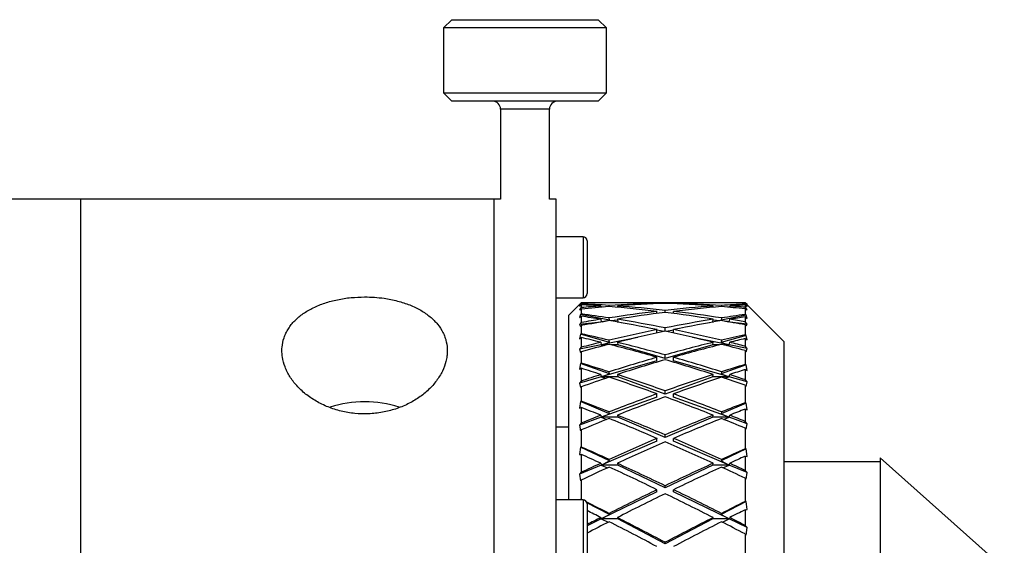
# Model space of a CAD drawing. Header units: inches. Extents: x 1.4 to 20.3, y 0.5 to 16.7.
# Tile 17 of 17: x 17.6 to 19.9, y 9.1 to 10.4. Entities that reach past the tile are written whole.
import ezdxf

# ---------------------------------------------------------------- set-up
doc = ezdxf.new("R2010")
doc.units = ezdxf.units.IN
doc.header["$MEASUREMENT"] = 0

msp = doc.modelspace()

# ---------------------------------------------------------------- linework, layer by layer
at = {"color": 7, "linetype": 'Continuous', "lineweight": 25}
for p, q in [((18.613, 10.3793), (18.5933, 10.3596)), ((18.5933, 10.3596), (18.5933, 10.2022)), ((18.7614, 10.3596), (18.5933, 10.3596)), ((18.613, 10.3793), (18.7643, 10.3793)), ((18.987, 10.3596), (18.7614, 10.3596)), ((18.7643, 10.3793), (18.9673, 10.3793)), ((18.987, 10.3596), (18.9673, 10.3793)), ((18.987, 10.2022), (18.987, 10.3596)), ((18.5933, 10.2022), (18.613, 10.1825)), ((18.5933, 10.2022), (18.987, 10.2022)), ((18.9673, 10.1825), (18.987, 10.2022)), ((18.9673, 10.1825), (18.613, 10.1825)), ((18.7311, 10.1628), (18.7311, 9.9451)), ((18.8492, 10.1628), (18.7311, 10.1628)), ((18.8492, 9.9451), (18.8492, 10.1628)), ((17.7151, 9.9451), (15.7781, 9.9451)), ((18.7151, 9.9451), (17.7151, 9.9451)), ((17.7151, 9.9451), (17.7151, 8.81)), ((18.7311, 9.9451), (18.7151, 9.9451)), ((18.7151, 8.8771), (18.7151, 9.9451)), ((18.8651, 9.9451), (18.8492, 9.9451)), ((18.8651, 8.8771), (18.8651, 9.9451)), ((18.9305, 9.8546), (18.8651, 9.8546)), ((18.9305, 9.8544), (18.8651, 9.8544)), ((18.9305, 9.8546), (18.9305, 9.8544)), ((18.9305, 9.8544), (18.9305, 9.7072)), ((18.9403, 9.8448), (18.9403, 9.8446)), ((18.9403, 9.8446), (18.9403, 9.717)), ((18.8651, 9.7072), (18.9305, 9.7072)), ((18.9261, 9.6951), (18.922, 9.691)), ((18.922, 9.691), (18.9246, 9.6933)), ((18.9246, 9.6933), (18.9261, 9.6949)), ((18.9261, 9.6921), (18.9246, 9.6907)), ((18.9261, 9.6949), (18.9261, 9.6921)), ((19.0251, 9.6951), (18.9618, 9.6951)), ((19.1935, 9.6951), (19.0651, 9.6951)), ((19.1093, 9.6925), (19.1093, 9.6939)), ((19.1293, 9.6933), (19.1293, 9.6944)), ((19.1493, 9.6925), (19.1493, 9.6939)), ((19.2967, 9.6951), (19.2335, 9.6951)), ((19.3224, 9.695), (19.3224, 9.6917)), ((19.3224, 9.695), (19.3246, 9.6927)), ((19.3271, 9.6904), (19.3224, 9.695)), ((19.3246, 9.6927), (19.3265, 9.6909)), ((18.922, 9.6909), (18.8961, 9.6651)), ((18.9246, 9.6907), (18.922, 9.6863)), ((18.922, 9.6863), (18.9261, 9.6901)), ((18.9261, 9.6832), (18.922, 9.6786)), ((18.9256, 9.6788), (18.922, 9.6786)), ((18.922, 9.6786), (18.9246, 9.6776)), ((18.9332, 9.6897), (18.9246, 9.6907)), ((18.9246, 9.6776), (18.9261, 9.6793)), ((18.9261, 9.6901), (18.9261, 9.6832)), ((18.9261, 9.6793), (18.9261, 9.6679)), ((18.9734, 9.687), (18.9738, 9.6838)), ((18.979, 9.6843), (18.9737, 9.6849)), ((18.9938, 9.6854), (18.9934, 9.6884)), ((19.0134, 9.687), (19.0138, 9.6838)), ((19.1093, 9.669), (19.1093, 9.674)), ((19.1293, 9.6716), (19.1293, 9.6763)), ((19.1493, 9.669), (19.1493, 9.674)), ((19.2447, 9.6838), (19.2452, 9.687)), ((19.2652, 9.6884), (19.2647, 9.6854)), ((19.2849, 9.6849), (19.2795, 9.6843)), ((19.2847, 9.6838), (19.2852, 9.687)), ((19.3246, 9.6896), (19.3224, 9.6917)), ((19.3224, 9.6895), (19.3224, 9.684)), ((19.3224, 9.6895), (19.3271, 9.6852)), ((19.3271, 9.6789), (19.3224, 9.684)), ((19.3224, 9.6803), (19.3224, 9.6665)), ((19.3224, 9.6803), (19.3246, 9.6779)), ((19.3246, 9.6896), (19.3226, 9.6894)), ((19.3271, 9.6789), (19.3236, 9.679)), ((19.3271, 9.6852), (19.3246, 9.6896)), ((19.3246, 9.6779), (19.3271, 9.6789)), ((19.4161, 9.6013), (19.3265, 9.6909)), ((18.8961, 9.6446), (18.8961, 9.6651)), ((18.8961, 9.2182), (18.8961, 9.6446)), ((18.9246, 9.6667), (18.922, 9.659)), ((18.922, 9.659), (18.9261, 9.6623)), ((18.9732, 9.6482), (18.922, 9.6421)), ((18.9261, 9.6469), (18.922, 9.6421)), ((18.9261, 9.6679), (18.9246, 9.6667)), ((18.9942, 9.6524), (18.9246, 9.6667)), ((18.9261, 9.6623), (18.9261, 9.6469)), ((18.9734, 9.6549), (18.9743, 9.6484)), ((18.9763, 9.6487), (18.9942, 9.6524)), ((18.9942, 9.6524), (18.9934, 9.6581)), ((19.0137, 9.6529), (18.9972, 9.651)), ((19.0143, 9.6483), (19.0129, 9.6483)), ((19.0134, 9.6549), (19.0143, 9.6483)), ((19.0233, 9.6465), (19.0143, 9.6483)), ((19.2442, 9.6483), (19.2353, 9.6465)), ((19.2442, 9.6483), (19.2452, 9.6549)), ((19.2457, 9.6483), (19.2442, 9.6483)), ((19.2613, 9.651), (19.2449, 9.6529)), ((19.3246, 9.6648), (19.2643, 9.6524)), ((19.2652, 9.6581), (19.2643, 9.6524)), ((19.2643, 9.6524), (19.2822, 9.6487)), ((19.2842, 9.6484), (19.2852, 9.6549)), ((19.3271, 9.6432), (19.2854, 9.6482)), ((19.3246, 9.6648), (19.3224, 9.6665)), ((19.3224, 9.6608), (19.3224, 9.6487)), ((19.3224, 9.6608), (19.3271, 9.6571)), ((19.3271, 9.6432), (19.3224, 9.6487)), ((19.3271, 9.6571), (19.3246, 9.6648)), ((18.922, 9.6421), (18.9246, 9.6377)), ((18.9246, 9.6377), (18.9261, 9.6395)), ((18.9261, 9.6395), (18.9261, 9.6197)), ((19.1093, 9.6215), (19.1093, 9.63)), ((19.1266, 9.6253), (19.1093, 9.6288)), ((19.1293, 9.6258), (19.1293, 9.634)), ((19.1493, 9.6288), (19.1319, 9.6253)), ((19.1493, 9.6215), (19.1493, 9.63)), ((19.3224, 9.6414), (19.3224, 9.6175)), ((19.3224, 9.6414), (19.3246, 9.6388)), ((19.3246, 9.6388), (19.3271, 9.6432)), ((18.9246, 9.6187), (18.922, 9.608)), ((18.922, 9.608), (18.9261, 9.6106)), ((18.9261, 9.6197), (18.9246, 9.6187)), ((18.9942, 9.5988), (18.9246, 9.6187)), ((18.9261, 9.6106), (18.9261, 9.5872)), ((18.9734, 9.5993), (18.9743, 9.593)), ((19.0633, 9.6112), (18.9743, 9.593)), ((18.9743, 9.593), (18.9942, 9.5988)), ((18.9942, 9.5988), (18.9934, 9.6041)), ((19.0134, 9.5993), (19.0143, 9.593)), ((19.2842, 9.593), (19.1953, 9.6112)), ((19.2442, 9.593), (19.2452, 9.5993)), ((19.3246, 9.616), (19.2643, 9.5988)), ((19.2652, 9.6041), (19.2643, 9.5988)), ((19.2643, 9.5988), (19.2842, 9.593)), ((19.2842, 9.593), (19.2852, 9.5993)), ((19.3246, 9.616), (19.3224, 9.6175)), ((19.3224, 9.6083), (19.3224, 9.5898)), ((19.3224, 9.6083), (19.3271, 9.6053)), ((19.3271, 9.6053), (19.3246, 9.616)), ((19.4161, 9.6013), (19.4161, 7.7888)), ((18.9743, 9.593), (18.922, 9.5823)), ((18.9261, 9.5872), (18.922, 9.5823)), ((18.922, 9.5823), (18.9246, 9.5746)), ((18.9246, 9.5746), (18.9261, 9.5765)), ((18.9261, 9.5765), (18.9261, 9.5488)), ((18.9884, 9.593), (18.9743, 9.593)), ((18.9743, 9.593), (18.9821, 9.5914)), ((19.0143, 9.593), (18.9984, 9.593)), ((19.1293, 9.56), (19.0143, 9.593)), ((19.2442, 9.593), (19.1293, 9.56)), ((19.2602, 9.593), (19.2442, 9.593)), ((19.2842, 9.593), (19.2701, 9.593)), ((19.2764, 9.5914), (19.2842, 9.593)), ((19.3271, 9.5842), (19.2842, 9.593)), ((19.3271, 9.5842), (19.3224, 9.5898)), ((19.3224, 9.5792), (19.3224, 9.5457)), ((19.3224, 9.5792), (19.3246, 9.5765)), ((19.3246, 9.5765), (19.3271, 9.5842)), ((19.1093, 9.5543), (18.9743, 9.5156)), ((19.1093, 9.5543), (19.1093, 9.563)), ((19.1293, 9.56), (19.1293, 9.5686)), ((19.1493, 9.5543), (19.1493, 9.563)), ((19.2842, 9.5156), (19.1493, 9.5543)), ((18.9246, 9.548), (18.922, 9.5345)), ((18.922, 9.5345), (18.9261, 9.5364)), ((18.9261, 9.5488), (18.9246, 9.548)), ((18.9942, 9.5229), (18.9246, 9.548)), ((18.9261, 9.5364), (18.9261, 9.5056)), ((18.9942, 9.5229), (18.9934, 9.5278)), ((19.3246, 9.5447), (19.2643, 9.5229)), ((19.2652, 9.5278), (19.2643, 9.5229)), ((19.3246, 9.5447), (19.3224, 9.5457)), ((19.3224, 9.5333), (19.3224, 9.509)), ((19.3224, 9.5333), (19.3271, 9.5311)), ((19.3271, 9.5311), (19.3246, 9.5447)), ((18.9743, 9.5156), (18.922, 9.5006)), ((18.9261, 9.5056), (18.922, 9.5006)), ((18.9734, 9.5213), (18.9743, 9.5156)), ((18.9743, 9.5156), (18.9942, 9.5229)), ((19.0143, 9.5156), (18.9743, 9.5156)), ((18.9743, 9.5156), (18.9859, 9.5122)), ((19.0134, 9.5213), (19.0143, 9.5156)), ((19.1293, 9.474), (19.0143, 9.5156)), ((19.2442, 9.5156), (19.1293, 9.474)), ((19.2442, 9.5156), (19.2452, 9.5213)), ((19.2842, 9.5156), (19.2442, 9.5156)), ((19.2643, 9.5229), (19.2842, 9.5156)), ((19.2727, 9.5122), (19.2842, 9.5156)), ((19.2842, 9.5156), (19.2852, 9.5213)), ((19.3271, 9.5033), (19.2842, 9.5156)), ((19.3271, 9.5033), (19.3224, 9.509)), ((19.3246, 9.4925), (19.3271, 9.5033)), ((18.922, 9.5006), (18.9246, 9.4898)), ((18.9246, 9.4898), (18.9261, 9.4917)), ((18.9261, 9.4917), (18.9261, 9.4568)), ((19.1293, 9.474), (19.1293, 9.4817)), ((19.3224, 9.4952), (19.3224, 9.453)), ((19.3224, 9.4952), (19.3246, 9.4925)), ((18.9246, 9.4563), (18.922, 9.4403)), ((18.9261, 9.4568), (18.9246, 9.4563)), ((18.9942, 9.4266), (18.9246, 9.4563)), ((19.1093, 9.4668), (18.9743, 9.418)), ((19.1093, 9.4668), (19.1093, 9.4746)), ((19.1493, 9.4668), (19.1493, 9.4746)), ((19.2842, 9.418), (19.1493, 9.4668)), ((18.922, 9.4403), (18.9261, 9.4415)), ((18.9261, 9.4415), (18.9261, 9.404)), ((18.9942, 9.4266), (18.9934, 9.4309)), ((19.3246, 9.4523), (19.2643, 9.4266)), ((19.2652, 9.4309), (19.2643, 9.4266)), ((19.3246, 9.4523), (19.3224, 9.453)), ((19.3224, 9.4376), (19.3224, 9.408)), ((19.3224, 9.4376), (19.3271, 9.4363)), ((19.3271, 9.4363), (19.3246, 9.4523)), ((18.9743, 9.418), (18.922, 9.399)), ((18.9734, 9.423), (18.9743, 9.418)), ((18.9743, 9.418), (18.9942, 9.4266)), ((19.0143, 9.418), (18.9743, 9.418)), ((18.9743, 9.418), (18.9881, 9.4129)), ((19.0134, 9.423), (19.0143, 9.418)), ((19.1293, 9.3688), (19.0143, 9.418)), ((19.2442, 9.418), (19.1293, 9.3688)), ((19.2442, 9.418), (19.2452, 9.423)), ((19.2842, 9.418), (19.2442, 9.418)), ((19.2643, 9.4266), (19.2842, 9.418)), ((19.2704, 9.4129), (19.2842, 9.418)), ((19.2842, 9.418), (19.2852, 9.423)), ((19.3271, 9.4025), (19.2842, 9.418)), ((19.3271, 9.4025), (19.3224, 9.408)), ((18.8651, 9.3951), (18.8961, 9.3951)), ((18.9261, 9.404), (18.922, 9.399)), ((18.922, 9.399), (18.9246, 9.3855)), ((18.9246, 9.3855), (18.9261, 9.3874)), ((18.9261, 9.3874), (18.9261, 9.346)), ((19.3224, 9.3916), (19.3224, 9.3416)), ((19.3224, 9.3916), (19.3246, 9.3889)), ((19.3246, 9.3889), (19.3271, 9.4025)), ((19.1093, 9.3603), (18.9743, 9.3025)), ((19.1093, 9.3603), (19.1093, 9.367)), ((19.1293, 9.3688), (19.1293, 9.3755)), ((19.1493, 9.3603), (19.1493, 9.367)), ((19.2842, 9.3025), (19.1493, 9.3603)), ((18.9246, 9.3459), (18.922, 9.3278)), ((18.9261, 9.346), (18.9246, 9.3459)), ((18.9942, 9.3123), (18.9246, 9.3459)), ((19.3246, 9.3414), (19.2643, 9.3123)), ((19.3246, 9.3414), (19.3224, 9.3416)), ((19.3271, 9.3233), (19.3246, 9.3414)), ((18.922, 9.3278), (18.9261, 9.3282)), ((18.9261, 9.3282), (18.9261, 9.2849)), ((18.9743, 9.3025), (18.9942, 9.3123)), ((18.9942, 9.3123), (18.9934, 9.3159)), ((19.2652, 9.3159), (19.2643, 9.3123)), ((19.2643, 9.3123), (19.2842, 9.3025)), ((19.3224, 9.3237), (19.3224, 9.2896)), ((19.3224, 9.3237), (19.3271, 9.3233)), ((19.9493, 9.0526), (19.6493, 9.3199)), ((19.6493, 9.3199), (19.6493, 8.0703)), ((18.9743, 9.3025), (18.922, 9.2802)), ((18.9734, 9.3068), (18.9743, 9.3025)), ((19.0143, 9.3025), (18.9743, 9.3025)), ((18.9743, 9.3025), (18.9897, 9.2959)), ((19.0134, 9.3068), (19.0143, 9.3025)), ((19.1293, 9.247), (19.0143, 9.3025)), ((19.2442, 9.3025), (19.1293, 9.247)), ((19.2442, 9.3025), (19.2452, 9.3068)), ((19.2842, 9.3025), (19.2442, 9.3025)), ((19.2688, 9.2959), (19.2842, 9.3025)), ((19.2842, 9.3025), (19.2852, 9.3068)), ((19.3271, 9.2842), (19.2842, 9.3025)), ((19.3271, 9.2842), (19.3224, 9.2896)), ((19.6493, 9.3101), (19.4161, 9.3101)), ((18.9261, 9.2849), (18.922, 9.2802)), ((18.922, 9.2802), (18.9246, 9.2642)), ((18.9246, 9.2642), (18.9261, 9.266)), ((18.9261, 9.266), (18.9261, 9.2193)), ((19.3224, 9.2707), (19.3224, 9.2143)), ((19.3224, 9.2707), (19.3246, 9.2682)), ((19.3246, 9.2682), (19.3271, 9.2842)), ((19.1093, 9.2374), (19.1093, 9.2428)), ((19.1293, 9.247), (19.1293, 9.2525)), ((19.1493, 9.2374), (19.1493, 9.2428)), ((18.9305, 9.2182), (18.8651, 9.2182)), ((18.9261, 9.2193), (18.9246, 9.2194)), ((18.9269, 9.2182), (18.9246, 9.2194)), ((18.9305, 9.2182), (18.9305, 9.071)), ((19.1093, 9.2374), (18.9743, 9.1722)), ((19.2842, 9.1722), (19.1493, 9.2374)), ((18.9942, 9.1828), (18.9399, 9.2114)), ((18.9403, 9.2084), (18.9403, 9.0808)), ((19.3246, 9.2145), (19.2643, 9.1828)), ((19.3246, 9.2145), (19.3224, 9.2143)), ((19.3224, 9.1943), (19.3271, 9.1947)), ((19.3224, 9.1943), (19.3224, 9.1565)), ((19.3271, 9.1947), (19.3246, 9.2145)), ((18.9743, 9.1722), (18.9403, 9.1558)), ((18.9734, 9.1755), (18.9743, 9.1722)), ((18.9743, 9.1722), (18.9942, 9.1828)), ((19.0143, 9.1722), (18.9743, 9.1722)), ((18.9743, 9.1722), (18.9909, 9.1641)), ((18.9942, 9.1828), (18.9934, 9.1856)), ((19.0134, 9.1755), (19.0143, 9.1722)), ((19.1293, 9.1116), (19.0143, 9.1722)), ((19.2442, 9.1722), (19.1293, 9.1116)), ((19.2442, 9.1722), (19.2452, 9.1755)), ((19.2842, 9.1722), (19.2442, 9.1722)), ((19.2652, 9.1856), (19.2643, 9.1828)), ((19.2643, 9.1828), (19.2842, 9.1722)), ((19.2676, 9.1641), (19.2842, 9.1722)), ((19.2842, 9.1722), (19.2852, 9.1755)), ((19.3271, 9.1515), (19.2842, 9.1722)), ((19.3271, 9.1515), (19.3224, 9.1565)), ((19.3246, 9.1333), (19.3271, 9.1515)), ((19.3224, 9.1357), (19.3224, 9.0742)), ((19.3224, 9.1357), (19.3246, 9.1333)), ((19.1293, 9.1116), (19.1293, 9.1157))]:
    msp.add_line(p, q, dxfattribs=at)
for centre, radius, start, end in [((18.7114, 10.1628), 0.0197, 0, 90), ((18.8689, 10.1628), 0.0197, 90, 180), ((18.9305, 9.8448), 0.00984, 0, 90), ((18.9305, 9.8446), 0.00984, 0, 90), ((18.9305, 9.717), 0.00984, 270, 0), ((18.4021, 9.1815), 0.2739, 72.2245, 107.6617), ((18.9305, 9.2084), 0.00984, 0, 90)]:
    msp.add_arc(centre, radius, start, end, dxfattribs=at)
for centre, major_axis, ratio, start_param, end_param in [((19.1493, 8.6951), (1.7296, -0.1607), 0.570645, 1.732223, 1.752955), ((19.1093, 8.6951), (1.7296, -0.1607), 0.570645, 1.720607, 1.7297), ((19.1493, 8.6951), (1.7243, -0.296), 0.553962, 1.75574, 1.794797), ((19.1093, 8.6951), (1.7315, 0.0728), 0.575988, 1.546595, 1.613552), ((19.1493, 8.6951), (1.7315, 0.0728), 0.575988, 1.558143, 1.625135), ((19.1093, 8.6951), (1.7315, -0.0728), 0.575988, 1.594997, 1.643628), ((19.1493, 8.6951), (1.7315, -0.0728), 0.575988, 1.606545, 1.655189), ((19.1093, 8.6951), (1.7315, 0.0728), 0.575988, 1.486403, 1.535048), ((19.1093, 8.6951), (1.7315, -0.0728), 0.575988, 1.516458, 1.58345), ((19.1493, 8.6951), (1.7315, 0.0728), 0.575988, 1.497964, 1.546595), ((19.1493, 8.6951), (1.7315, -0.0728), 0.575988, 1.528041, 1.594997), ((19.1093, 8.6951), (1.7296, 0.1607), 0.570645, 1.394458, 1.40937), ((19.1493, 8.6951), (1.7296, 0.1607), 0.570645, 1.417697, 1.420985), ((19.1093, 8.6951), (1.7243, -0.296), 0.553962, 1.744157, 1.771542), ((19.1093, 8.6951), (1.7315, 0.0728), 0.575988, 1.625135, 1.652521), ((19.1493, 8.6951), (1.7315, 0.0728), 0.575988, 1.636718, 1.675776), ((19.1093, 8.6951), (1.7243, -0.296), 0.553962, 1.665617, 1.732574), ((19.1093, 8.6951), (1.7243, 0.296), 0.553962, 1.475976, 1.542933), ((19.1493, 8.6951), (1.7243, -0.296), 0.553962, 1.677164, 1.744157), ((19.1493, 8.6951), (1.7243, 0.296), 0.553962, 1.487523, 1.554516), ((19.1093, 8.6951), (1.7243, 0.296), 0.553962, 1.397436, 1.464429), ((19.1093, 8.6951), (1.7243, -0.296), 0.553962, 1.587077, 1.65407), ((19.1493, 8.6951), (1.7243, 0.296), 0.553962, 1.409019, 1.475976), ((19.1493, 8.6951), (1.7243, -0.296), 0.553962, 1.59866, 1.665617), ((19.1093, 8.6951), (1.7243, 0.296), 0.553962, 1.352615, 1.385853), ((19.1093, 8.6951), (1.7315, -0.0728), 0.575988, 1.471637, 1.504875), ((19.1493, 8.6951), (1.7243, 0.296), 0.553962, 1.375855, 1.397436), ((19.1493, 8.6951), (1.7315, -0.0728), 0.575988, 1.494876, 1.516458), ((19.1493, 8.6951), (1.7143, -0.4847), 0.510211, 1.8042, 1.843258), ((19.1093, 8.6951), (1.7143, -0.4847), 0.510211, 1.792617, 1.820003), ((19.1093, 8.6951), (1.7243, 0.296), 0.553962, 1.554516, 1.581901), ((19.1493, 8.6951), (1.7243, 0.296), 0.553962, 1.566099, 1.605156), ((19.1093, 8.6951), (1.7143, -0.4847), 0.510211, 1.714078, 1.781034), ((19.1493, 8.6951), (1.7143, -0.4847), 0.510211, 1.725625, 1.792617), ((19.1093, 8.6951), (1.7143, 0.4847), 0.510211, 1.348975, 1.415968), ((19.1493, 8.6951), (1.7143, 0.4847), 0.510211, 1.360558, 1.427515), ((19.1093, 8.6951), (1.7143, 0.4847), 0.510211, 1.304155, 1.337392), ((19.1093, 8.6951), (1.7243, -0.296), 0.553962, 1.542256, 1.575494), ((19.1493, 8.6951), (1.7143, 0.4847), 0.510211, 1.327394, 1.348975), ((19.1493, 8.6951), (1.7243, -0.296), 0.553962, 1.565496, 1.587077), ((19.1093, 8.6951), (1.7143, 0.4847), 0.510211, 1.427515, 1.494472), ((19.1493, 8.6951), (1.7143, 0.4847), 0.510211, 1.439062, 1.506055), ((19.1093, 8.6951), (1.7143, -0.4847), 0.510211, 1.635538, 1.70253), ((19.1493, 8.6951), (1.7143, -0.4847), 0.510211, 1.647121, 1.714078), ((19.1493, 8.6951), (1.7081, -0.6337), 0.452884, 1.827383, 1.866441), ((19.1093, 8.6951), (1.7081, -0.6337), 0.452884, 1.8158, 1.843186), ((19.1093, 8.6951), (1.7143, 0.4847), 0.510211, 1.506055, 1.53344), ((19.1493, 8.6951), (1.7081, -0.6337), 0.452884, 1.748808, 1.8158), ((19.1093, 8.6951), (1.7081, 0.6337), 0.452884, 1.325792, 1.392785), ((19.1093, 8.6951), (1.7081, 0.6337), 0.452884, 1.280972, 1.314209), ((19.1493, 8.6951), (1.7081, 0.6337), 0.452884, 1.304211, 1.325792), ((19.1493, 8.6951), (1.7143, -0.4847), 0.510211, 1.613957, 1.635538), ((19.1493, 8.6951), (1.7143, 0.4847), 0.510211, 1.517638, 1.556695), ((19.1093, 8.6951), (1.7081, -0.6337), 0.452884, 1.737261, 1.804218), ((19.1493, 8.6951), (1.7081, 0.6337), 0.452884, 1.337375, 1.404332), ((19.1093, 8.6951), (1.7143, -0.4847), 0.510211, 1.590717, 1.623955), ((19.1093, 8.6951), (1.7081, 0.6337), 0.452884, 1.404332, 1.471289), ((19.1493, 8.6951), (1.7081, 0.6337), 0.452884, 1.415879, 1.482872), ((19.1093, 8.6951), (1.7081, -0.6337), 0.452884, 1.658721, 1.725713), ((19.1493, 8.6951), (1.7081, -0.6337), 0.452884, 1.670304, 1.737261), ((19.1493, 8.6951), (1.7075, -0.7484), 0.388462, 1.829559, 1.868616), ((19.1093, 8.6951), (1.7075, -0.7484), 0.388462, 1.817976, 1.845361), ((19.1093, 8.6951), (1.7075, 0.7484), 0.388462, 1.278796, 1.312034), ((19.1493, 8.6951), (1.7075, 0.7484), 0.388462, 1.302036, 1.323617), ((19.1093, 8.6951), (1.7081, 0.6337), 0.452884, 1.482872, 1.510257), ((19.1493, 8.6951), (1.7081, 0.6337), 0.452884, 1.494455, 1.533512), ((19.1093, 8.6951), (1.7075, -0.7484), 0.388462, 1.739436, 1.806393), ((19.1493, 8.6951), (1.7075, -0.7484), 0.388462, 1.750983, 1.817976), ((19.1093, 8.6951), (1.7075, 0.7484), 0.388462, 1.323617, 1.390609), ((19.1493, 8.6951), (1.7075, 0.7484), 0.388462, 1.3352, 1.402157), ((19.1093, 8.6951), (1.7081, -0.6337), 0.452884, 1.6139, 1.647138), ((19.1493, 8.6951), (1.7081, -0.6337), 0.452884, 1.63714, 1.658721), ((19.1493, 8.6951), (1.7112, -0.8357), 0.3209, 1.816385, 1.855443), ((19.1093, 8.6951), (1.7075, 0.7484), 0.388462, 1.402157, 1.469114), ((19.1493, 8.6951), (1.7075, 0.7484), 0.388462, 1.413704, 1.480696), ((19.1093, 8.6951), (1.7075, -0.7484), 0.388462, 1.660896, 1.727889), ((19.1493, 8.6951), (1.7075, -0.7484), 0.388462, 1.672479, 1.739436), ((19.1093, 8.6951), (1.7112, -0.8357), 0.3209, 1.804802, 1.832188), ((19.1093, 8.6951), (1.7112, 0.8357), 0.3209, 1.29197, 1.325207), ((19.1493, 8.6951), (1.7112, 0.8357), 0.3209, 1.315209, 1.33679), ((19.1093, 8.6951), (1.7075, 0.7484), 0.388462, 1.480696, 1.508082), ((19.1493, 8.6951), (1.7075, 0.7484), 0.388462, 1.492279, 1.531337), ((19.1093, 8.6951), (1.7112, -0.8357), 0.3209, 1.726262, 1.793219), ((19.1493, 8.6951), (1.7112, -0.8357), 0.3209, 1.73781, 1.804802), ((19.1093, 8.6951), (1.7112, 0.8357), 0.3209, 1.33679, 1.403783), ((19.1493, 8.6951), (1.7112, 0.8357), 0.3209, 1.348373, 1.41533), ((19.1093, 8.6951), (1.7075, -0.7484), 0.388462, 1.616076, 1.649313), ((19.1493, 8.6951), (1.7075, -0.7484), 0.388462, 1.639315, 1.660896), ((19.1093, 8.6951), (1.7112, 0.8357), 0.3209, 1.41533, 1.482287), ((19.1493, 8.6951), (1.7112, -0.8357), 0.3209, 1.659306, 1.726262), ((19.1493, 8.6951), (1.7171, -0.9013), 0.252285, 1.79258, 1.831637), ((19.1493, 8.6951), (1.7112, 0.8357), 0.3209, 1.426877, 1.49387), ((19.1093, 8.6951), (1.7112, -0.8357), 0.3209, 1.647723, 1.714715), ((19.1093, 8.6951), (1.7171, 0.9013), 0.252285, 1.315775, 1.349013), ((19.1093, 8.6951), (1.7171, -0.9013), 0.252285, 1.780997, 1.808382), ((19.1493, 8.6951), (1.7171, 0.9013), 0.252285, 1.339015, 1.360596), ((19.1093, 8.6951), (1.7112, 0.8357), 0.3209, 1.49387, 1.521255), ((19.1493, 8.6951), (1.7112, 0.8357), 0.3209, 1.505453, 1.54451), ((19.1093, 8.6951), (1.7171, -0.9013), 0.252285, 1.702457, 1.769414), ((19.1493, 8.6951), (1.7171, -0.9013), 0.252285, 1.714004, 1.780997), ((19.1093, 8.6951), (1.7171, 0.9013), 0.252285, 1.360596, 1.427588), ((19.1493, 8.6951), (1.7171, 0.9013), 0.252285, 1.372179, 1.439135), ((19.1093, 8.6951), (1.7112, -0.8357), 0.3209, 1.602902, 1.63614), ((19.1493, 8.6951), (1.7112, -0.8357), 0.3209, 1.626142, 1.647723), ((19.1093, 8.6951), (1.7171, 0.9013), 0.252285, 1.439135, 1.506092), ((19.1493, 8.6951), (1.7171, -0.9013), 0.252285, 1.6355, 1.702457), ((19.1493, 8.6951), (1.7233, -0.9486), 0.183581, 1.799427, 1.800694), ((19.1493, 8.6951), (1.7171, 0.9013), 0.252285, 1.450683, 1.517675), ((19.1093, 8.6951), (1.7171, -0.9013), 0.252285, 1.623917, 1.69091), ((19.1493, 8.6951), (1.7233, -0.9486), 0.183581, 1.761636, 1.793031), ((19.1093, 8.6951), (1.7233, -0.9486), 0.183581, 1.750053, 1.769199), ((19.1093, 8.6951), (1.7233, 0.9486), 0.183581, 1.346719, 1.379956), ((19.1493, 8.6951), (1.7233, 0.9486), 0.183581, 1.369958, 1.391539), ((19.1093, 8.6951), (1.7171, 0.9013), 0.252285, 1.517675, 1.536821), ((19.1493, 8.6951), (1.7233, -0.9486), 0.183581, 1.683061, 1.750053), ((19.1093, 8.6951), (1.7233, 0.9486), 0.183581, 1.391539, 1.458532), ((19.1493, 8.6951), (1.7171, -0.9013), 0.252285, 1.602336, 1.623917), ((19.1493, 8.6951), (1.7171, 0.9013), 0.252285, 1.529258, 1.560055), ((19.1093, 8.6951), (1.7233, -0.9486), 0.183581, 1.671513, 1.73847), ((19.1493, 8.6951), (1.7233, 0.9486), 0.183581, 1.403122, 1.470079), ((19.1093, 8.6951), (1.7171, -0.9013), 0.252285, 1.579097, 1.612334)]:
    msp.add_ellipse(centre, major_axis=major_axis, ratio=ratio, start_param=start_param, end_param=end_param, dxfattribs=at)
msp.add_open_spline([(18.4021, 9.709), (18.3911, 9.7087), (18.3745, 9.7082), (18.3526, 9.7054), (18.3312, 9.7016), (18.3108, 9.6961), (18.2917, 9.6891), (18.2736, 9.6811), (18.2572, 9.6715), (18.2428, 9.6606), (18.2332, 9.6517), (18.2247, 9.6422), (18.2175, 9.6321), (18.2116, 9.6215), (18.2056, 9.6068), (18.2024, 9.5913), (18.202, 9.5755), (18.2035, 9.5596), (18.2077, 9.5435), (18.2147, 9.5279), (18.2233, 9.5125), (18.2345, 9.4977), (18.248, 9.484), (18.263, 9.4709), (18.2801, 9.4593), (18.2989, 9.4493), (18.3187, 9.4406), (18.3398, 9.4339), (18.3617, 9.4293), (18.3839, 9.4264), (18.4064, 9.4257), (18.4286, 9.4274), (18.4506, 9.4306), (18.4719, 9.436), (18.4921, 9.4434), (18.5116, 9.4521), (18.5296, 9.4627), (18.5458, 9.4748), (18.557, 9.4847), (18.5672, 9.4951), (18.5761, 9.5061), (18.5839, 9.5176), (18.5925, 9.5332), (18.5984, 9.5493), (18.6015, 9.5655), (18.6027, 9.5814), (18.601, 9.5971), (18.5966, 9.612), (18.5904, 9.6265), (18.5816, 9.64), (18.5703, 9.6524), (18.5575, 9.6641), (18.5423, 9.6746), (18.5252, 9.6836), (18.5115, 9.6896), (18.497, 9.6948), (18.4818, 9.6993), (18.4659, 9.7029), (18.4473, 9.7061), (18.426, 9.7085), (18.4101, 9.7088), (18.4021, 9.709)], degree=3, knots=[0, 0, 0, 0, 0.026215, 0.039669, 0.053222, 0.079529, 0.09288, 0.106421, 0.132941, 0.146399, 0.160052, 0.173297, 0.186634, 0.200266, 0.214002, 0.240429, 0.253847, 0.267465, 0.293658, 0.306952, 0.320438, 0.346748, 0.360099, 0.373639, 0.400239, 0.41374, 0.427438, 0.454056, 0.467571, 0.481288, 0.507614, 0.520979, 0.534541, 0.560723, 0.57401, 0.587487, 0.613895, 0.627295, 0.640887, 0.65413, 0.667563, 0.681093, 0.694822, 0.721359, 0.734833, 0.748509, 0.774754, 0.788077, 0.801594, 0.827822, 0.841131, 0.854629, 0.881136, 0.894588, 0.908234, 0.92148, 0.934819, 0.948452, 0.962188, 0.980957, 1, 1, 1, 1], dxfattribs=at)

doc.saveas('drawing.dxf')
